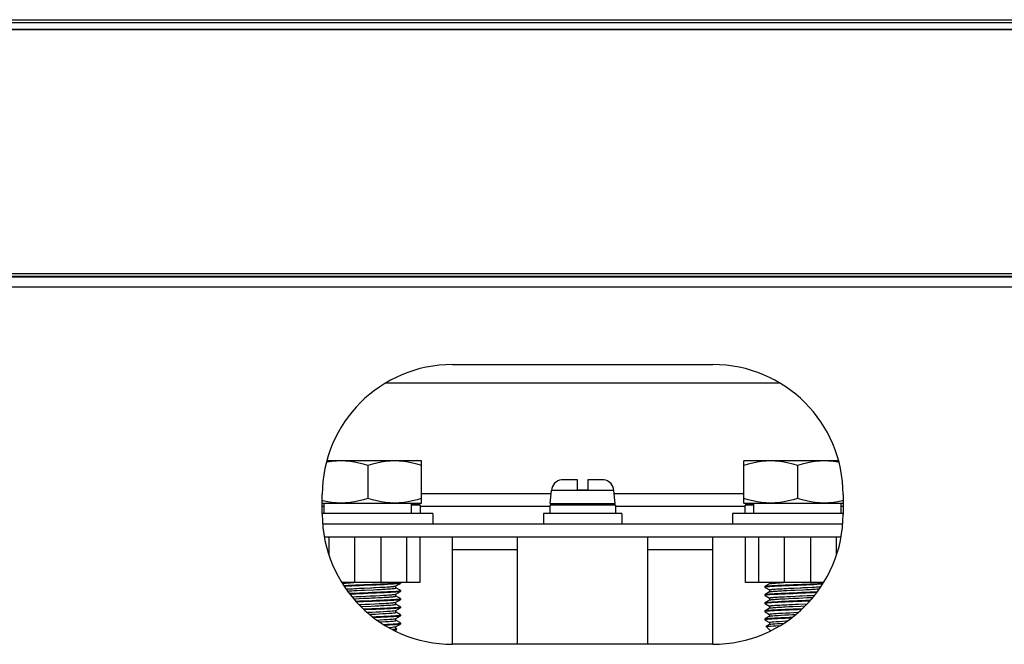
# Model space of a CAD drawing. Extents: x -4139 to -1089, y -1564 to 1941.
# Tile 146 of 160: x -3031 to -2880, y 1829 to 1925. Entities that reach past the tile are written whole.
import ezdxf

# ---------------------------------------------------------------- set-up
doc = ezdxf.new("R2010")
doc.units = 0
doc.header["$LTSCALE"] = 23.1
for name, color, linetype in [('BUS_BAR_CE5M_W_A_2_1_1_AM_', 7, 'CONTINUOUS'), ('BUS_BAR_CE5M_W_A_2_2_1_AM_', 7, 'CONTINUOUS'), ('BUS_BAR_CE5M_W_A_2_3_1_AM_', 7, 'CONTINUOUS'), ('E_INSULATOR_DJY-02C_2_1_AM', 7, 'CONTINUOUS'), ('HOLDER_SE5M_PCB_A_5_1_1_AM', 7, 'CONTINUOUS'), ('LDZHJ_SZCYZT_M6X14_3_1_AM_', 7, 'CONTINUOUS'), ('LSZHJ_SZCLJT_M10X20_1_1_AM', 7, 'CONTINUOUS'), ('SE5M_BOTTOM_A_3_1_1_AM_0', 7, 'CONTINUOUS'), ('SE5M_BOTTOM_COVER_A_4_1_1_', 7, 'CONTINUOUS'), ('SE5M_BOTTOM_COVER_A_4_3_1_', 7, 'CONTINUOUS')]:
    doc.layers.add(name, color=color, linetype=linetype)

msp = doc.modelspace()

# ---------------------------------------------------------------- linework, layer by layer
at = {"layer": 'BUS_BAR_CE5M_W_A_2_1_1_AM_', "color": 7}
for p, q in [((-2984.33, 1847.91), (-2904.45, 1847.91)), ((-2984.08, 1845.91), (-2904.7, 1845.91))]:
    msp.add_line(p, q, dxfattribs=at)
at = {"layer": 'BUS_BAR_CE5M_W_A_2_1_1_AM_', "color": 2}
for p, q in [((-2954.39, 1843.91), (-2964.39, 1843.91)), ((-2924.39, 1843.91), (-2934.39, 1843.91))]:
    msp.add_line(p, q, dxfattribs=at)
at = {"layer": 'BUS_BAR_CE5M_W_A_2_2_1_AM_', "color": 2}
for p, q in [((-2983.39, 1845.91), (-2983.39, 1843.18)), ((-2979.39, 1838.91), (-2979.39, 1845.91)), ((-2975.39, 1845.91), (-2975.39, 1838.91)), ((-2971.39, 1838.91), (-2971.39, 1845.91))]:
    msp.add_line(p, q, dxfattribs=at)
at = {"layer": 'BUS_BAR_CE5M_W_A_2_2_1_AM_', "color": 7}
for p, q in [((-2969.39, 1845.91), (-2969.39, 1838.91)), ((-2969.39, 1838.91), (-2981.41, 1838.91))]:
    msp.add_line(p, q, dxfattribs=at)
at = {"layer": 'BUS_BAR_CE5M_W_A_2_3_1_AM_', "color": 7}
for p, q in [((-2919.39, 1838.91), (-2919.39, 1845.91)), ((-2907.37, 1838.91), (-2919.39, 1838.91))]:
    msp.add_line(p, q, dxfattribs=at)
at = {"layer": 'BUS_BAR_CE5M_W_A_2_3_1_AM_', "color": 2}
for p, q in [((-2917.39, 1845.91), (-2917.39, 1838.91)), ((-2913.39, 1838.91), (-2913.39, 1845.91)), ((-2909.39, 1845.91), (-2909.39, 1838.91)), ((-2905.39, 1843.18), (-2905.39, 1845.91))]:
    msp.add_line(p, q, dxfattribs=at)
at = {"layer": 'E_INSULATOR_DJY-02C_2_1_AM', "color": 7}
for p, q in [((-2964.39, 1829.41), (-2964.39, 1845.91)), ((-2954.39, 1829.41), (-2954.39, 1845.91)), ((-2934.39, 1829.41), (-2934.39, 1845.91)), ((-2924.39, 1829.41), (-2924.39, 1845.91))]:
    msp.add_line(p, q, dxfattribs=at)
at = {"layer": 'HOLDER_SE5M_PCB_A_5_1_1_AM', "color": 7}
for p, q in [((-2974.59, 1869.61), (-2914.19, 1869.61)), ((-2984.09, 1850.61), (-2984.39, 1850.61)), ((-2949.41, 1850.61), (-2969.34, 1850.61)), ((-2919.41, 1850.61), (-2939.34, 1850.61)), ((-2904.39, 1850.61), (-2904.73, 1850.61))]:
    msp.add_line(p, q, dxfattribs=at)
at = {"layer": 'HOLDER_SE5M_PCB_A_5_1_1_AM', "color": 2}
for p, q in [((-2969.14, 1852.61), (-2949.23, 1852.61)), ((-2939.55, 1852.61), (-2919.64, 1852.61))]:
    msp.add_line(p, q, dxfattribs=at)
at = {"layer": 'LDZHJ_SZCYZT_M6X14_3_1_AM_', "color": 7}
for p, q in [((-2947.62, 1854.68), (-2947.63, 1854.69)), ((-2945.19, 1854.71), (-2947.29, 1854.71)), ((-2945.19, 1853.11), (-2945.19, 1854.71)), ((-2943.59, 1854.71), (-2943.59, 1853.11)), ((-2941.49, 1854.71), (-2943.59, 1854.71)), ((-2941.15, 1854.69), (-2941.16, 1854.68)), ((-2949.37, 1851.03), (-2949.19, 1853.06)), ((-2943.59, 1853.11), (-2945.19, 1853.11)), ((-2939.41, 1851.03), (-2939.59, 1853.06)), ((-2969.34, 1850.81), (-2970.73, 1850.81)), ((-2969.41, 1851.03), (-2969.42, 1851.11)), ((-2969.34, 1850.81), (-2969.34, 1849.51)), ((-2949.41, 1849.51), (-2949.41, 1850.81)), ((-2939.34, 1850.81), (-2949.41, 1850.81)), ((-2939.34, 1850.81), (-2939.34, 1849.51)), ((-2919.41, 1849.51), (-2919.41, 1850.81)), ((-2918.09, 1850.81), (-2919.41, 1850.81)), ((-2919.37, 1851.03), (-2919.36, 1851.11)), ((-2950.39, 1849.51), (-2950.39, 1847.91)), ((-2938.39, 1849.51), (-2950.39, 1849.51)), ((-2938.39, 1849.51), (-2938.39, 1847.91))]:
    msp.add_line(p, q, dxfattribs=at)
at = {"layer": 'LDZHJ_SZCYZT_M6X14_3_1_AM_', "color": 2}
for p, q in [((-2939.59, 1853.06), (-2949.19, 1853.06)), ((-2970.73, 1851.03), (-2969.41, 1851.03)), ((-2949.37, 1851.03), (-2939.41, 1851.03)), ((-2919.37, 1851.03), (-2918.09, 1851.03))]:
    msp.add_line(p, q, dxfattribs=at)
at = {"layer": 'LDZHJ_SZCYZT_M6X14_3_1_AM_', "color": 7}
for points in [[(-2947.29, 1854.71), (-2947.35, 1854.71), (-2947.4, 1854.7), (-2947.46, 1854.7), (-2947.51, 1854.7), (-2947.57, 1854.69), (-2947.62, 1854.68)], [(-2941.16, 1854.68), (-2941.21, 1854.69), (-2941.27, 1854.7), (-2941.32, 1854.7), (-2941.38, 1854.7), (-2941.43, 1854.71), (-2941.49, 1854.71)]]:
    msp.add_lwpolyline(points, dxfattribs=at)
for centre, radius, start, end in [((-2947.4, 1852.91), 1.8, 97.5072, 175), ((-2941.38, 1852.91), 1.8, 5, 82.4928), ((-2969.61, 1851.01), 0.2, 285, 360), ((-2949.17, 1851.01), 0.2, 180, 255), ((-2939.61, 1851.01), 0.2, 285, 360), ((-2919.17, 1851.01), 0.2, 180, 255)]:
    msp.add_arc(centre, radius, start, end, dxfattribs=at)
at = {"layer": 'LSZHJ_SZCLJT_M10X20_1_1_AM', "color": 7}
for p, q in [((-2969.14, 1857.61), (-2983.7, 1857.61)), ((-2969.14, 1851.11), (-2969.14, 1857.61)), ((-2919.64, 1851.11), (-2919.64, 1857.61)), ((-2905.08, 1857.61), (-2919.64, 1857.61)), ((-2977.39, 1856.87), (-2977.39, 1851.84)), ((-2911.39, 1856.87), (-2911.39, 1851.84)), ((-2984.39, 1851.11), (-2969.14, 1851.11)), ((-2984.09, 1849.51), (-2984.09, 1851.11)), ((-2970.73, 1851.11), (-2970.73, 1849.51)), ((-2919.64, 1851.11), (-2904.39, 1851.11)), ((-2918.09, 1849.51), (-2918.09, 1851.11)), ((-2904.73, 1851.11), (-2904.73, 1849.51)), ((-2967.39, 1849.51), (-2984.39, 1849.51)), ((-2967.39, 1849.51), (-2967.39, 1847.91)), ((-2921.39, 1849.51), (-2921.39, 1847.91)), ((-2904.39, 1849.51), (-2921.39, 1849.51)), ((-2980.74, 1837.9), (-2980.59, 1837.91)), ((-2980.59, 1837.91), (-2980.38, 1837.93)), ((-2980.38, 1837.93), (-2980.09, 1837.95)), ((-2980.09, 1837.95), (-2979.77, 1837.96)), ((-2979.88, 1838.89), (-2979.53, 1838.91)), ((-2979.77, 1837.96), (-2979.43, 1837.98)), ((-2979.43, 1837.98), (-2979.08, 1838)), ((-2979.08, 1838), (-2978.71, 1838.02)), ((-2979.02, 1837.68), (-2978.43, 1837.71)), ((-2978.43, 1837.71), (-2977.83, 1837.74)), ((-2977.83, 1837.74), (-2976.6, 1837.8)), ((-2976.6, 1837.8), (-2976, 1837.83)), ((-2976.2, 1838.14), (-2975.56, 1838.17)), ((-2975.56, 1838.17), (-2975.04, 1838.19)), ((-2975.04, 1838.19), (-2974.72, 1838.21)), ((-2974.72, 1838.21), (-2974.43, 1838.23)), ((-2974.43, 1838.23), (-2974.15, 1838.25)), ((-2974.15, 1838.25), (-2973.97, 1838.26)), ((-2973.97, 1838.26), (-2973.8, 1838.28)), ((-2973.8, 1838.28), (-2973.69, 1838.28)), ((-2973.69, 1838.28), (-2973.59, 1838.29)), ((-2973.59, 1838.29), (-2973.5, 1838.3)), ((-2973.08, 1838.38), (-2972.4, 1838.77)), ((-2973.07, 1838.07), (-2973.07, 1838.38)), ((-2972.43, 1837.71), (-2973.07, 1838.08)), ((-2972.4, 1838.77), (-2972.43, 1838.76)), ((-2972.4, 1837.7), (-2972.43, 1837.71)), ((-2972.39, 1838.78), (-2972.4, 1838.77)), ((-2972.39, 1837.68), (-2972.4, 1837.7)), ((-2972.39, 1838.91), (-2972.39, 1838.78)), ((-2972.39, 1837.68), (-2972.39, 1837.53)), ((-2916.39, 1838.31), (-2916.38, 1838.32)), ((-2916.39, 1838.31), (-2916.39, 1838.16)), ((-2916.39, 1838.16), (-2916.38, 1838.14)), ((-2915.7, 1838.71), (-2916.38, 1838.32)), ((-2916.38, 1838.32), (-2916.35, 1838.33)), ((-2916.38, 1838.15), (-2915.72, 1837.76)), ((-2915.71, 1838.91), (-2915.71, 1838.7)), ((-2915.71, 1837.77), (-2915.71, 1837.45)), ((-2915.21, 1837.87), (-2915.11, 1837.87)), ((-2915.11, 1837.87), (-2915.01, 1837.88)), ((-2915.01, 1837.88), (-2914.9, 1837.89)), ((-2914.9, 1837.89), (-2914.78, 1837.9)), ((-2914.78, 1837.9), (-2914.59, 1837.91)), ((-2914.59, 1837.91), (-2914.38, 1837.93)), ((-2914.38, 1837.93), (-2914.09, 1837.95)), ((-2914.09, 1837.95), (-2913.77, 1837.96)), ((-2913.88, 1838.89), (-2913.53, 1838.91)), ((-2913.77, 1837.96), (-2913.43, 1837.98)), ((-2913.43, 1837.98), (-2913.08, 1838)), ((-2913.08, 1838), (-2912.71, 1838.02)), ((-2913.02, 1837.68), (-2912.43, 1837.71)), ((-2912.43, 1837.71), (-2911.83, 1837.74)), ((-2911.83, 1837.74), (-2910.6, 1837.8)), ((-2910.6, 1837.8), (-2910, 1837.83)), ((-2910.2, 1838.14), (-2909.83, 1838.15)), ((-2909.83, 1838.15), (-2909.13, 1838.19)), ((-2909.13, 1838.19), (-2908.8, 1838.21)), ((-2908.8, 1838.21), (-2908.5, 1838.23)), ((-2908.5, 1838.23), (-2908.22, 1838.24)), ((-2908.22, 1838.24), (-2908.03, 1838.26)), ((-2908.03, 1838.26), (-2907.85, 1838.27)), ((-2907.85, 1838.27), (-2907.77, 1838.28)), ((-2979.84, 1836.71), (-2979.53, 1836.73)), ((-2979.58, 1836.41), (-2979.31, 1836.42)), ((-2979.53, 1836.73), (-2979.18, 1836.75)), ((-2979.31, 1836.42), (-2978.73, 1836.45)), ((-2978.73, 1836.45), (-2978.13, 1836.48)), ((-2978.63, 1836.77), (-2978.44, 1836.78)), ((-2978.44, 1836.78), (-2977.77, 1836.81)), ((-2977.77, 1836.81), (-2977.08, 1836.84)), ((-2977.08, 1836.84), (-2976.69, 1836.86)), ((-2976.69, 1836.86), (-2976.21, 1836.88)), ((-2976.27, 1836.56), (-2975.68, 1836.59)), ((-2976.21, 1836.88), (-2975.57, 1836.92)), ((-2975.68, 1836.59), (-2975.13, 1836.62)), ((-2975.57, 1836.92), (-2974.97, 1836.95)), ((-2974.97, 1836.95), (-2974.51, 1836.98)), ((-2974.51, 1836.98), (-2974.23, 1836.99)), ((-2974.23, 1836.99), (-2974.03, 1837.01)), ((-2974.03, 1837.01), (-2973.91, 1837.02)), ((-2973.91, 1837.02), (-2973.8, 1837.02)), ((-2973.8, 1837.02), (-2973.69, 1837.03)), ((-2973.69, 1837.03), (-2973.6, 1837.04)), ((-2973.08, 1837.13), (-2972.4, 1837.52)), ((-2973.08, 1835.88), (-2972.4, 1836.27)), ((-2973.07, 1836.82), (-2973.07, 1837.13)), ((-2972.4, 1836.45), (-2973.06, 1836.83)), ((-2972.4, 1837.52), (-2972.43, 1837.51)), ((-2972.4, 1836.27), (-2972.43, 1836.26)), ((-2972.39, 1837.53), (-2972.4, 1837.52)), ((-2972.39, 1836.43), (-2972.4, 1836.45)), ((-2972.39, 1836.28), (-2972.4, 1836.27)), ((-2972.39, 1836.43), (-2972.39, 1836.28)), ((-2916.39, 1837.06), (-2916.38, 1837.07)), ((-2916.39, 1837.06), (-2916.39, 1836.91)), ((-2916.39, 1836.91), (-2916.38, 1836.89)), ((-2915.7, 1837.46), (-2916.38, 1837.07)), ((-2916.38, 1837.07), (-2916.35, 1837.08)), ((-2916.38, 1836.89), (-2915.72, 1836.51)), ((-2915.7, 1836.21), (-2916.38, 1835.82)), ((-2915.71, 1836.52), (-2915.71, 1836.2)), ((-2915.21, 1836.61), (-2915.12, 1836.62)), ((-2915.12, 1836.62), (-2915.02, 1836.63)), ((-2915.02, 1836.63), (-2914.85, 1836.65)), ((-2914.85, 1836.65), (-2914.66, 1836.66)), ((-2914.66, 1836.66), (-2914.46, 1836.67)), ((-2914.46, 1836.67), (-2914.25, 1836.69)), ((-2914.25, 1836.69), (-2914.02, 1836.7)), ((-2914.02, 1836.7), (-2913.78, 1836.71)), ((-2913.78, 1836.71), (-2913.45, 1836.73)), ((-2913.45, 1836.73), (-2913, 1836.75)), ((-2913.31, 1836.42), (-2912.73, 1836.45)), ((-2912.73, 1836.45), (-2912.13, 1836.48)), ((-2912.63, 1836.77), (-2912.44, 1836.78)), ((-2912.44, 1836.78), (-2911.77, 1836.81)), ((-2911.77, 1836.81), (-2911.08, 1836.84)), ((-2910.69, 1836.86), (-2909.93, 1836.9)), ((-2910.57, 1836.55), (-2909.97, 1836.58)), ((-2909.97, 1836.58), (-2909.4, 1836.61)), ((-2909.93, 1836.9), (-2909.31, 1836.93)), ((-2909.4, 1836.61), (-2909.01, 1836.63)), ((-2909.31, 1836.93), (-2908.74, 1836.96)), ((-2978.77, 1835.52), (-2978.36, 1835.54)), ((-2978.47, 1835.21), (-2976.89, 1835.28)), ((-2977.68, 1835.57), (-2977.09, 1835.59)), ((-2977.09, 1835.59), (-2975.67, 1835.66)), ((-2975.67, 1835.66), (-2974.9, 1835.7)), ((-2974.9, 1835.7), (-2974.59, 1835.72)), ((-2974.59, 1835.72), (-2974.37, 1835.73)), ((-2974.37, 1835.73), (-2974.17, 1835.75)), ((-2974.17, 1835.75), (-2973.98, 1835.76)), ((-2973.98, 1835.76), (-2973.86, 1835.77)), ((-2973.86, 1835.77), (-2973.76, 1835.78)), ((-2973.76, 1835.78), (-2973.65, 1835.79)), ((-2973.65, 1835.79), (-2973.56, 1835.8)), ((-2973.56, 1835.8), (-2973.47, 1835.81)), ((-2973.08, 1834.63), (-2973.07, 1834.63)), ((-2973.07, 1835.57), (-2973.07, 1835.88)), ((-2972.4, 1835.19), (-2973.07, 1835.58)), ((-2973.07, 1834.63), (-2972.4, 1835.02)), ((-2973.07, 1834.32), (-2973.07, 1834.64)), ((-2972.4, 1835.02), (-2972.43, 1835.01)), ((-2972.39, 1835.18), (-2972.4, 1835.2)), ((-2972.39, 1835.03), (-2972.4, 1835.02)), ((-2972.39, 1835.18), (-2972.39, 1835.03)), ((-2916.39, 1835.81), (-2916.38, 1835.82)), ((-2916.39, 1835.81), (-2916.39, 1835.66)), ((-2916.39, 1835.66), (-2916.38, 1835.64)), ((-2916.39, 1834.56), (-2916.38, 1834.57)), ((-2916.39, 1834.56), (-2916.39, 1834.41)), ((-2916.38, 1835.82), (-2916.35, 1835.83)), ((-2916.38, 1835.65), (-2916.33, 1835.62)), ((-2915.7, 1834.96), (-2916.38, 1834.57)), ((-2916.38, 1834.57), (-2916.35, 1834.58)), ((-2916.33, 1835.62), (-2915.71, 1835.26)), ((-2915.71, 1835.27), (-2915.71, 1834.95)), ((-2915.26, 1835.36), (-2915.17, 1835.37)), ((-2915.17, 1835.37), (-2915.07, 1835.38)), ((-2915.07, 1835.38), (-2914.97, 1835.39)), ((-2914.97, 1835.39), (-2914.85, 1835.4)), ((-2914.85, 1835.4), (-2914.73, 1835.4)), ((-2914.73, 1835.4), (-2914.54, 1835.42)), ((-2914.54, 1835.42), (-2914.33, 1835.43)), ((-2914.33, 1835.43), (-2914.11, 1835.44)), ((-2914.11, 1835.44), (-2913.79, 1835.46)), ((-2913.79, 1835.46), (-2913.37, 1835.49)), ((-2913.37, 1835.49), (-2913.01, 1835.5)), ((-2913.29, 1835.17), (-2912.72, 1835.2)), ((-2913.01, 1835.5), (-2912.64, 1835.52)), ((-2912.72, 1835.2), (-2912.12, 1835.23)), ((-2912.64, 1835.52), (-2912.17, 1835.54)), ((-2912.17, 1835.54), (-2911.68, 1835.57)), ((-2912.12, 1835.23), (-2910.89, 1835.28)), ((-2911.68, 1835.57), (-2911.29, 1835.58)), ((-2911.29, 1835.58), (-2909.88, 1835.65)), ((-2910.89, 1835.28), (-2910.2, 1835.32)), ((-2977.16, 1834.02), (-2976.24, 1834.06)), ((-2973.08, 1833.38), (-2973.07, 1833.38)), ((-2973.07, 1833.38), (-2972.4, 1833.77)), ((-2973.07, 1833.07), (-2973.07, 1833.39)), ((-2972.4, 1833.95), (-2973.06, 1834.33)), ((-2972.4, 1832.7), (-2973.06, 1833.08)), ((-2972.4, 1833.77), (-2972.43, 1833.76)), ((-2972.39, 1833.93), (-2972.4, 1833.95)), ((-2972.39, 1833.78), (-2972.4, 1833.77)), ((-2972.39, 1833.93), (-2972.39, 1833.78)), ((-2916.39, 1834.41), (-2916.38, 1834.39)), ((-2916.39, 1833.31), (-2916.38, 1833.32)), ((-2916.39, 1833.31), (-2916.39, 1833.16)), ((-2916.39, 1833.16), (-2916.38, 1833.14)), ((-2916.38, 1834.39), (-2915.72, 1834.01)), ((-2915.7, 1833.71), (-2916.38, 1833.32)), ((-2916.38, 1833.32), (-2916.35, 1833.33)), ((-2916.38, 1833.14), (-2915.72, 1832.76)), ((-2915.71, 1834.02), (-2915.71, 1833.7)), ((-2915.7, 1833.71), (-2915.61, 1833.74)), ((-2973.23, 1831.47), (-2972.94, 1831.75)), ((-2973.08, 1832.13), (-2972.4, 1832.52)), ((-2973.07, 1831.82), (-2973.07, 1832.13)), ((-2972.95, 1831.76), (-2973.06, 1831.83)), ((-2972.98, 1831.74), (-2972.94, 1831.75)), ((-2972.57, 1832.63), (-2972.43, 1832.66)), ((-2972.43, 1832.66), (-2972.39, 1832.68)), ((-2972.39, 1832.68), (-2972.4, 1832.7)), ((-2972.39, 1832.53), (-2972.4, 1832.52)), ((-2972.39, 1832.68), (-2972.39, 1832.53)), ((-2915.7, 1832.46), (-2916.23, 1832.16)), ((-2916.23, 1832.15), (-2916.23, 1832.16)), ((-2915.55, 1831.47), (-2916.23, 1832.15)), ((-2915.71, 1832.77), (-2915.71, 1832.45)), ((-2915.7, 1832.46), (-2915.64, 1832.49)), ((-2914.71, 1832.25), (-2914.07, 1832.28)), ((-2914, 1832.63), (-2913.46, 1832.66))]:
    msp.add_line(p, q, dxfattribs=at)
for points in [[(-2981.51, 1857.61), (-2982.22, 1857.58), (-2982.92, 1857.52), (-2983.6, 1857.41), (-2983.76, 1857.38)], [(-2977.39, 1856.87), (-2978.08, 1857.09), (-2978.76, 1857.27), (-2979.43, 1857.41), (-2980.11, 1857.52), (-2980.81, 1857.58), (-2981.51, 1857.61)], [(-2973.26, 1857.61), (-2973.97, 1857.58), (-2974.67, 1857.52), (-2975.35, 1857.41), (-2976.02, 1857.27), (-2976.7, 1857.09), (-2977.39, 1856.87)], [(-2969.14, 1856.87), (-2969.83, 1857.09), (-2970.51, 1857.27), (-2971.18, 1857.41), (-2971.86, 1857.52), (-2972.56, 1857.58), (-2973.26, 1857.61)], [(-2915.51, 1857.61), (-2916.22, 1857.58), (-2916.92, 1857.52), (-2917.6, 1857.41), (-2918.27, 1857.27), (-2918.95, 1857.09), (-2919.64, 1856.87)], [(-2911.39, 1856.87), (-2912.08, 1857.09), (-2912.76, 1857.27), (-2913.43, 1857.41), (-2914.11, 1857.52), (-2914.81, 1857.58), (-2915.51, 1857.61)], [(-2907.26, 1857.61), (-2907.97, 1857.58), (-2908.67, 1857.52), (-2909.35, 1857.41), (-2910.02, 1857.27), (-2910.7, 1857.09), (-2911.39, 1856.87)], [(-2905.02, 1857.38), (-2905.18, 1857.41), (-2905.86, 1857.52), (-2906.56, 1857.58), (-2907.26, 1857.61)], [(-2981.51, 1851.11), (-2982.22, 1851.13), (-2982.91, 1851.2), (-2983.59, 1851.3), (-2984.27, 1851.45), (-2984.39, 1851.48)], [(-2977.39, 1851.84), (-2978.08, 1851.63), (-2978.76, 1851.45), (-2979.44, 1851.3), (-2980.12, 1851.2), (-2980.81, 1851.13), (-2981.51, 1851.11)], [(-2973.26, 1851.11), (-2973.97, 1851.13), (-2974.66, 1851.2), (-2975.34, 1851.3), (-2976.02, 1851.45), (-2976.7, 1851.63), (-2977.39, 1851.84)], [(-2969.14, 1851.84), (-2969.83, 1851.63), (-2970.51, 1851.45), (-2971.19, 1851.3), (-2971.87, 1851.2), (-2972.56, 1851.13), (-2973.26, 1851.11)], [(-2915.51, 1851.11), (-2916.22, 1851.13), (-2916.91, 1851.2), (-2917.59, 1851.3), (-2918.27, 1851.45), (-2918.95, 1851.63), (-2919.64, 1851.84)], [(-2911.39, 1851.84), (-2912.08, 1851.63), (-2912.76, 1851.45), (-2913.44, 1851.3), (-2914.12, 1851.2), (-2914.81, 1851.13), (-2915.51, 1851.11)], [(-2907.26, 1851.11), (-2907.97, 1851.13), (-2908.66, 1851.2), (-2909.34, 1851.3), (-2910.02, 1851.45), (-2910.7, 1851.63), (-2911.39, 1851.84)], [(-2904.39, 1851.48), (-2904.51, 1851.45), (-2905.19, 1851.3), (-2905.87, 1851.2), (-2906.56, 1851.13), (-2907.26, 1851.11)], [(-2981.33, 1838.78), (-2981.26, 1838.79), (-2981.12, 1838.8), (-2980.95, 1838.82), (-2980.77, 1838.83), (-2980.57, 1838.85), (-2980.35, 1838.86), (-2980.12, 1838.87), (-2979.88, 1838.89)], [(-2981.12, 1838.45), (-2980.92, 1838.46), (-2980.42, 1838.49), (-2979.88, 1838.52), (-2979.29, 1838.54), (-2978.67, 1838.57), (-2978.03, 1838.59), (-2976.73, 1838.65)], [(-2976.73, 1838.5), (-2978.03, 1838.44), (-2978.67, 1838.42), (-2979.29, 1838.39), (-2979.87, 1838.37), (-2980.42, 1838.34), (-2980.92, 1838.31), (-2981.03, 1838.31)], [(-2980.53, 1837.6), (-2980.31, 1837.61), (-2980.08, 1837.63), (-2979.83, 1837.64), (-2979.57, 1837.66), (-2979.3, 1837.67), (-2979.02, 1837.68)], [(-2978.71, 1838.02), (-2978.14, 1838.05), (-2978.05, 1838.05), (-2977.95, 1838.05), (-2976.97, 1838.1)], [(-2976.97, 1838.1), (-2976.87, 1838.1), (-2976.78, 1838.11), (-2976.49, 1838.12)], [(-2976.73, 1838.65), (-2976.08, 1838.67), (-2975.47, 1838.7), (-2974.88, 1838.72), (-2974.34, 1838.75), (-2973.85, 1838.78), (-2973.42, 1838.8), (-2973.06, 1838.83), (-2972.77, 1838.85), (-2972.56, 1838.88)], [(-2972.43, 1838.76), (-2972.56, 1838.73), (-2972.78, 1838.7), (-2973.07, 1838.68), (-2973.44, 1838.65), (-2973.87, 1838.63), (-2974.36, 1838.6), (-2974.91, 1838.57), (-2975.49, 1838.55), (-2976.09, 1838.52), (-2976.73, 1838.5)], [(-2976.73, 1837.4), (-2976.08, 1837.42), (-2975.47, 1837.45), (-2974.88, 1837.47), (-2974.34, 1837.5), (-2973.85, 1837.53), (-2973.42, 1837.55), (-2973.06, 1837.58), (-2972.77, 1837.6), (-2972.56, 1837.63)], [(-2976.49, 1838.12), (-2976.39, 1838.13), (-2976.2, 1838.14)], [(-2976, 1837.83), (-2975.71, 1837.84), (-2975.44, 1837.85), (-2975.17, 1837.87), (-2974.91, 1837.88), (-2974.67, 1837.9), (-2974.44, 1837.91), (-2974.23, 1837.92), (-2974.03, 1837.94), (-2973.85, 1837.95), (-2973.68, 1837.97), (-2973.54, 1837.98), (-2973.41, 1837.99), (-2973.3, 1838.01), (-2973.21, 1838.02), (-2973.14, 1838.04), (-2973.1, 1838.05), (-2973.07, 1838.06), (-2973.07, 1838.07)], [(-2973.5, 1838.3), (-2973.46, 1838.31), (-2973.42, 1838.31), (-2973.38, 1838.32), (-2973.35, 1838.32), (-2973.31, 1838.32), (-2973.28, 1838.33), (-2973.25, 1838.33), (-2973.22, 1838.34), (-2973.2, 1838.34), (-2973.18, 1838.35), (-2973.16, 1838.35), (-2973.14, 1838.36), (-2973.12, 1838.36), (-2973.11, 1838.37), (-2973.1, 1838.37), (-2973.09, 1838.38), (-2973.08, 1838.38)], [(-2972.56, 1838.88), (-2972.43, 1838.91), (-2972.43, 1838.91)], [(-2972.56, 1837.63), (-2972.43, 1837.66), (-2972.39, 1837.68)], [(-2916.22, 1838.21), (-2916.35, 1838.18), (-2916.39, 1838.16)], [(-2916.35, 1838.33), (-2916.22, 1838.36), (-2916.01, 1838.39), (-2915.72, 1838.41), (-2915.35, 1838.44), (-2914.92, 1838.46), (-2914.42, 1838.49), (-2913.88, 1838.52), (-2913.29, 1838.54), (-2912.67, 1838.57), (-2912.03, 1838.59), (-2911.38, 1838.62), (-2910.73, 1838.65), (-2910.08, 1838.67), (-2909.47, 1838.7), (-2908.88, 1838.72), (-2908.34, 1838.75), (-2907.85, 1838.78), (-2907.44, 1838.8)], [(-2907.54, 1838.65), (-2907.87, 1838.63), (-2908.36, 1838.6), (-2908.91, 1838.57), (-2909.49, 1838.55), (-2910.09, 1838.52), (-2910.73, 1838.5), (-2911.38, 1838.47), (-2912.03, 1838.44), (-2912.67, 1838.42), (-2913.29, 1838.39), (-2913.87, 1838.37), (-2914.42, 1838.34), (-2914.92, 1838.31), (-2915.35, 1838.29), (-2915.71, 1838.26), (-2916.01, 1838.24), (-2916.22, 1838.21)], [(-2915.71, 1837.77), (-2915.71, 1837.77), (-2915.71, 1837.77), (-2915.71, 1837.78), (-2915.7, 1837.78), (-2915.69, 1837.79), (-2915.68, 1837.79), (-2915.67, 1837.8), (-2915.65, 1837.8), (-2915.63, 1837.81), (-2915.61, 1837.81), (-2915.59, 1837.81), (-2915.57, 1837.82), (-2915.54, 1837.82), (-2915.51, 1837.83), (-2915.48, 1837.83), (-2915.45, 1837.84), (-2915.41, 1837.84), (-2915.38, 1837.85), (-2915.34, 1837.85), (-2915.29, 1837.86), (-2915.25, 1837.86), (-2915.21, 1837.87)], [(-2915.7, 1838.71), (-2915.69, 1838.72), (-2915.65, 1838.73)], [(-2915.65, 1838.73), (-2915.59, 1838.75), (-2915.5, 1838.76), (-2915.39, 1838.78), (-2915.26, 1838.79), (-2915.12, 1838.8), (-2914.95, 1838.82), (-2914.77, 1838.83), (-2914.57, 1838.85), (-2914.35, 1838.86), (-2914.12, 1838.87), (-2913.88, 1838.89)], [(-2915.64, 1837.49), (-2915.57, 1837.5), (-2915.48, 1837.51), (-2915.37, 1837.53), (-2915.24, 1837.54), (-2915.09, 1837.56), (-2914.92, 1837.57), (-2914.74, 1837.58), (-2914.53, 1837.6), (-2914.31, 1837.61), (-2914.08, 1837.63), (-2913.83, 1837.64), (-2913.57, 1837.66), (-2913.3, 1837.67), (-2913.02, 1837.68)], [(-2912.71, 1838.02), (-2912.14, 1838.05), (-2912.05, 1838.05), (-2911.95, 1838.05), (-2910.97, 1838.1)], [(-2910.97, 1838.1), (-2910.87, 1838.1), (-2910.78, 1838.11), (-2910.58, 1838.12)], [(-2910.58, 1838.12), (-2910.49, 1838.12), (-2910.39, 1838.13), (-2910.2, 1838.14)], [(-2910, 1837.83), (-2909.71, 1837.84), (-2909.44, 1837.85), (-2909.17, 1837.87), (-2908.91, 1837.88), (-2908.67, 1837.9), (-2908.44, 1837.91), (-2908.23, 1837.92), (-2908.03, 1837.94), (-2908.01, 1837.94)], [(-2980.26, 1837.25), (-2979.88, 1837.27), (-2979.29, 1837.29), (-2978.67, 1837.32), (-2978.03, 1837.34), (-2976.73, 1837.4)], [(-2978.05, 1837.19), (-2978.69, 1837.17), (-2979.3, 1837.14), (-2979.89, 1837.12), (-2980.15, 1837.1)], [(-2979.27, 1836.04), (-2978.69, 1836.07), (-2978.05, 1836.09)], [(-2979.18, 1836.75), (-2978.73, 1836.77), (-2978.63, 1836.77)], [(-2978.13, 1836.48), (-2977.51, 1836.51), (-2977.19, 1836.52), (-2976.88, 1836.53), (-2976.27, 1836.56)], [(-2972.43, 1837.51), (-2972.56, 1837.48), (-2972.77, 1837.45), (-2973.06, 1837.43), (-2973.42, 1837.4), (-2973.85, 1837.38), (-2974.35, 1837.35), (-2974.9, 1837.32), (-2975.49, 1837.3), (-2976.11, 1837.27), (-2976.75, 1837.25), (-2978.05, 1837.19)], [(-2978.05, 1836.09), (-2976.75, 1836.15), (-2976.11, 1836.17), (-2975.5, 1836.2), (-2974.92, 1836.22), (-2974.37, 1836.25), (-2973.88, 1836.28), (-2973.44, 1836.3), (-2973.07, 1836.33), (-2972.78, 1836.35), (-2972.56, 1836.38)], [(-2972.43, 1836.26), (-2972.56, 1836.23), (-2972.77, 1836.2), (-2973.06, 1836.18), (-2973.42, 1836.15), (-2973.85, 1836.13), (-2974.35, 1836.1), (-2974.9, 1836.07), (-2975.49, 1836.05), (-2976.11, 1836.02), (-2976.75, 1836), (-2978.05, 1835.94)], [(-2975.13, 1836.62), (-2974.87, 1836.63), (-2974.63, 1836.65), (-2974.4, 1836.66), (-2974.19, 1836.68), (-2973.99, 1836.69), (-2973.81, 1836.71), (-2973.65, 1836.72), (-2973.5, 1836.73), (-2973.38, 1836.75), (-2973.27, 1836.76), (-2973.19, 1836.78), (-2973.13, 1836.79), (-2973.09, 1836.8), (-2973.07, 1836.82), (-2973.07, 1836.82)], [(-2973.6, 1837.04), (-2973.55, 1837.05), (-2973.51, 1837.05), (-2973.47, 1837.06), (-2973.43, 1837.06), (-2973.39, 1837.07), (-2973.35, 1837.07), (-2973.32, 1837.08), (-2973.29, 1837.08), (-2973.26, 1837.08), (-2973.23, 1837.09), (-2973.2, 1837.09), (-2973.18, 1837.1), (-2973.16, 1837.1), (-2973.14, 1837.11), (-2973.12, 1837.11), (-2973.11, 1837.12), (-2973.1, 1837.12), (-2973.09, 1837.12), (-2973.08, 1837.13)], [(-2972.56, 1836.38), (-2972.43, 1836.41), (-2972.39, 1836.43)], [(-2916.22, 1836.96), (-2916.35, 1836.93), (-2916.39, 1836.91)], [(-2916.35, 1837.08), (-2916.22, 1837.11), (-2916.01, 1837.14), (-2915.72, 1837.16), (-2915.35, 1837.19), (-2914.92, 1837.21), (-2914.42, 1837.24), (-2913.88, 1837.27), (-2913.29, 1837.29), (-2912.67, 1837.32), (-2912.03, 1837.34), (-2911.38, 1837.37), (-2910.73, 1837.4), (-2910.08, 1837.42), (-2909.47, 1837.45), (-2908.88, 1837.47), (-2908.34, 1837.5), (-2908.32, 1837.5)], [(-2916.35, 1835.83), (-2916.22, 1835.86), (-2916.01, 1835.89), (-2915.72, 1835.91), (-2915.35, 1835.94), (-2914.92, 1835.96), (-2914.42, 1835.99), (-2913.87, 1836.02), (-2913.29, 1836.04), (-2912.69, 1836.07), (-2912.05, 1836.09), (-2911.4, 1836.12), (-2910.75, 1836.15), (-2910.11, 1836.17), (-2909.38, 1836.2)], [(-2908.44, 1837.35), (-2908.9, 1837.32), (-2909.49, 1837.3), (-2910.11, 1837.27), (-2910.75, 1837.25), (-2911.4, 1837.22), (-2912.05, 1837.19), (-2912.69, 1837.17), (-2913.3, 1837.14), (-2913.89, 1837.12), (-2914.43, 1837.09), (-2914.93, 1837.06), (-2915.36, 1837.04), (-2915.72, 1837.01), (-2916.01, 1836.99), (-2916.22, 1836.96)], [(-2915.71, 1836.52), (-2915.71, 1836.52), (-2915.71, 1836.52), (-2915.71, 1836.53), (-2915.7, 1836.53), (-2915.69, 1836.54), (-2915.68, 1836.54), (-2915.67, 1836.55), (-2915.65, 1836.55), (-2915.63, 1836.56), (-2915.61, 1836.56), (-2915.59, 1836.57), (-2915.57, 1836.57), (-2915.54, 1836.57), (-2915.51, 1836.58), (-2915.48, 1836.58), (-2915.45, 1836.59), (-2915.42, 1836.59), (-2915.38, 1836.6), (-2915.34, 1836.6), (-2915.3, 1836.61), (-2915.26, 1836.61), (-2915.21, 1836.61)], [(-2915.7, 1837.46), (-2915.68, 1837.47), (-2915.64, 1837.49)], [(-2915.7, 1836.21), (-2915.69, 1836.22), (-2915.64, 1836.23)], [(-2915.64, 1836.23), (-2915.58, 1836.25), (-2915.49, 1836.26), (-2915.38, 1836.28), (-2915.26, 1836.29), (-2915.11, 1836.31), (-2914.94, 1836.32), (-2914.76, 1836.33), (-2914.55, 1836.35), (-2914.33, 1836.36), (-2914.09, 1836.38), (-2913.84, 1836.39), (-2913.58, 1836.41), (-2913.31, 1836.42)], [(-2913, 1836.75), (-2912.73, 1836.77), (-2912.63, 1836.77)], [(-2912.13, 1836.48), (-2911.51, 1836.51), (-2911.19, 1836.52), (-2910.57, 1836.55)], [(-2911.08, 1836.84), (-2910.89, 1836.85), (-2910.69, 1836.86)], [(-2978.05, 1835.94), (-2978.69, 1835.92), (-2979.14, 1835.9)], [(-2978.36, 1835.54), (-2977.78, 1835.56), (-2977.68, 1835.57)], [(-2978.09, 1834.84), (-2976.76, 1834.9), (-2976.12, 1834.92), (-2975.5, 1834.95), (-2974.92, 1834.97), (-2974.37, 1835), (-2973.88, 1835.03), (-2973.44, 1835.05), (-2973.07, 1835.08), (-2972.78, 1835.1), (-2972.56, 1835.13)], [(-2972.43, 1835.01), (-2972.56, 1834.98), (-2972.77, 1834.95), (-2973.06, 1834.93), (-2973.42, 1834.9), (-2973.85, 1834.88), (-2974.35, 1834.85), (-2974.89, 1834.82), (-2975.49, 1834.8), (-2976.11, 1834.77), (-2976.75, 1834.75), (-2977.94, 1834.7)], [(-2977.51, 1834.32), (-2977.34, 1834.33), (-2976.71, 1834.36), (-2976.1, 1834.39), (-2975.52, 1834.42), (-2974.97, 1834.45), (-2974.48, 1834.48), (-2974.04, 1834.51), (-2973.68, 1834.54), (-2973.4, 1834.56), (-2973.2, 1834.59), (-2973.09, 1834.62), (-2973.08, 1834.63)], [(-2976.89, 1835.28), (-2976.29, 1835.31), (-2975.7, 1835.34)], [(-2975.7, 1835.34), (-2975.42, 1835.35), (-2975.16, 1835.37), (-2974.9, 1835.38), (-2974.66, 1835.4), (-2974.43, 1835.41), (-2974.22, 1835.43), (-2974.02, 1835.44), (-2973.84, 1835.45), (-2973.67, 1835.47), (-2973.52, 1835.48), (-2973.4, 1835.5), (-2973.29, 1835.51), (-2973.2, 1835.52), (-2973.13, 1835.54), (-2973.09, 1835.55), (-2973.07, 1835.57), (-2973.07, 1835.57)], [(-2973.47, 1835.81), (-2973.43, 1835.81), (-2973.39, 1835.82), (-2973.36, 1835.82), (-2973.32, 1835.82), (-2973.29, 1835.83), (-2973.26, 1835.83), (-2973.23, 1835.84), (-2973.21, 1835.84), (-2973.18, 1835.85), (-2973.16, 1835.85), (-2973.14, 1835.86), (-2973.12, 1835.86), (-2973.11, 1835.86), (-2973.1, 1835.87), (-2973.09, 1835.87), (-2973.08, 1835.88)], [(-2972.56, 1835.13), (-2972.43, 1835.16), (-2972.39, 1835.18)], [(-2916.22, 1835.71), (-2916.35, 1835.68), (-2916.39, 1835.66)], [(-2916.35, 1834.58), (-2916.22, 1834.61), (-2916.01, 1834.64), (-2915.72, 1834.66), (-2915.36, 1834.69), (-2914.92, 1834.71), (-2914.43, 1834.74), (-2913.88, 1834.77), (-2913.3, 1834.79), (-2912.69, 1834.82), (-2912.05, 1834.84), (-2911.4, 1834.87), (-2910.63, 1834.9)], [(-2909.51, 1836.05), (-2910.11, 1836.02), (-2910.75, 1836), (-2911.4, 1835.97), (-2912.05, 1835.94), (-2912.69, 1835.92), (-2913.31, 1835.89), (-2913.89, 1835.87), (-2914.43, 1835.84), (-2914.93, 1835.81), (-2915.36, 1835.79), (-2915.72, 1835.76), (-2916.01, 1835.74), (-2916.22, 1835.71)], [(-2910.8, 1834.74), (-2911.4, 1834.72), (-2912.05, 1834.69), (-2912.69, 1834.67), (-2913.31, 1834.64), (-2913.89, 1834.62), (-2914.44, 1834.59), (-2914.93, 1834.56), (-2915.36, 1834.54), (-2915.72, 1834.51), (-2916.01, 1834.49), (-2916.22, 1834.46)], [(-2915.71, 1835.27), (-2915.71, 1835.27), (-2915.71, 1835.27), (-2915.71, 1835.28), (-2915.7, 1835.28), (-2915.69, 1835.29), (-2915.68, 1835.29), (-2915.67, 1835.3), (-2915.65, 1835.3), (-2915.64, 1835.31), (-2915.62, 1835.31), (-2915.6, 1835.31), (-2915.57, 1835.32), (-2915.55, 1835.32), (-2915.52, 1835.33), (-2915.49, 1835.33), (-2915.46, 1835.34), (-2915.42, 1835.34), (-2915.39, 1835.35), (-2915.35, 1835.35), (-2915.31, 1835.35), (-2915.26, 1835.36)], [(-2915.7, 1834.96), (-2915.68, 1834.97), (-2915.63, 1834.99)], [(-2915.63, 1834.99), (-2915.56, 1835), (-2915.48, 1835.01), (-2915.37, 1835.03), (-2915.24, 1835.04), (-2915.09, 1835.06), (-2914.92, 1835.07), (-2914.73, 1835.09), (-2914.53, 1835.1), (-2914.31, 1835.11), (-2914.07, 1835.13), (-2913.82, 1835.14), (-2913.56, 1835.16), (-2913.29, 1835.17)], [(-2976.69, 1833.65), (-2976.12, 1833.67), (-2975.51, 1833.7), (-2974.92, 1833.72), (-2974.37, 1833.75), (-2973.88, 1833.78), (-2973.44, 1833.8), (-2973.07, 1833.83), (-2972.78, 1833.85), (-2972.56, 1833.88)], [(-2972.43, 1833.76), (-2972.56, 1833.73), (-2972.77, 1833.7), (-2973.06, 1833.68), (-2973.42, 1833.65), (-2973.84, 1833.63), (-2974.33, 1833.6), (-2974.87, 1833.58), (-2975.46, 1833.55), (-2976.08, 1833.52), (-2976.51, 1833.51)], [(-2976.24, 1834.06), (-2975.64, 1834.09), (-2975.07, 1834.12), (-2974.56, 1834.15), (-2974.11, 1834.18), (-2973.73, 1834.21), (-2973.43, 1834.24), (-2973.22, 1834.27), (-2973.09, 1834.3), (-2973.07, 1834.32)], [(-2976.02, 1833.14), (-2975.49, 1833.17), (-2974.95, 1833.2), (-2974.45, 1833.23), (-2974.02, 1833.26), (-2973.66, 1833.29), (-2973.39, 1833.32), (-2973.19, 1833.34), (-2973.09, 1833.37), (-2973.08, 1833.38)], [(-2975.6, 1832.85), (-2975.22, 1832.87), (-2974.7, 1832.89), (-2974.24, 1832.92), (-2973.84, 1832.95), (-2973.52, 1832.98), (-2973.28, 1833.01), (-2973.13, 1833.04), (-2973.07, 1833.07), (-2973.07, 1833.07)], [(-2972.56, 1833.88), (-2972.43, 1833.91), (-2972.39, 1833.93)], [(-2916.22, 1834.46), (-2916.35, 1834.43), (-2916.39, 1834.41)], [(-2916.22, 1833.21), (-2916.35, 1833.18), (-2916.39, 1833.16)], [(-2916.35, 1833.33), (-2916.22, 1833.36), (-2916.01, 1833.39), (-2915.72, 1833.41), (-2915.36, 1833.44), (-2914.93, 1833.46), (-2914.43, 1833.49), (-2913.88, 1833.52), (-2913.3, 1833.54), (-2912.69, 1833.57), (-2912.16, 1833.59)], [(-2912.36, 1833.43), (-2912.66, 1833.42), (-2913.28, 1833.39), (-2913.87, 1833.37), (-2914.42, 1833.34), (-2914.91, 1833.31), (-2915.34, 1833.29), (-2915.71, 1833.26), (-2916, 1833.24), (-2916.22, 1833.21)], [(-2915.71, 1834.02), (-2915.68, 1834.04), (-2915.56, 1834.07), (-2915.35, 1834.1), (-2915.05, 1834.13), (-2914.68, 1834.16), (-2914.24, 1834.19), (-2913.73, 1834.22), (-2913.18, 1834.24), (-2912.59, 1834.27), (-2911.97, 1834.3), (-2911.34, 1834.33), (-2911.25, 1834.34)], [(-2915.61, 1833.74), (-2915.43, 1833.77), (-2915.17, 1833.8), (-2914.81, 1833.83), (-2914.39, 1833.86), (-2913.9, 1833.89), (-2913.35, 1833.92), (-2912.76, 1833.95), (-2912.14, 1833.98), (-2911.64, 1834)], [(-2975.01, 1832.47), (-2974.45, 1832.5), (-2973.93, 1832.52), (-2973.48, 1832.55), (-2973.1, 1832.58), (-2972.79, 1832.6), (-2972.57, 1832.63)], [(-2972.4, 1832.52), (-2972.44, 1832.5), (-2972.59, 1832.48), (-2972.83, 1832.45), (-2973.17, 1832.42), (-2973.59, 1832.39), (-2974.08, 1832.36), (-2974.65, 1832.34), (-2974.79, 1832.33)], [(-2974.21, 1831.99), (-2974.01, 1832.01), (-2973.65, 1832.04), (-2973.38, 1832.07), (-2973.18, 1832.1), (-2973.08, 1832.13)], [(-2973.71, 1831.71), (-2973.64, 1831.72), (-2973.36, 1831.75), (-2973.17, 1831.78), (-2973.08, 1831.81), (-2973.07, 1831.82)], [(-2973.65, 1831.68), (-2973.62, 1831.69), (-2973.32, 1831.7), (-2973.11, 1831.72), (-2972.98, 1831.74)], [(-2972.94, 1831.75), (-2972.94, 1831.76), (-2972.95, 1831.76)], [(-2916.23, 1832.16), (-2916.2, 1832.17), (-2916.08, 1832.18), (-2915.87, 1832.2), (-2915.56, 1832.22), (-2915.18, 1832.24), (-2914.71, 1832.25)], [(-2915.71, 1832.77), (-2915.68, 1832.79), (-2915.55, 1832.82), (-2915.33, 1832.85), (-2915.04, 1832.88), (-2914.66, 1832.91), (-2914.22, 1832.94), (-2913.71, 1832.97), (-2913.15, 1833), (-2912.96, 1833.01)], [(-2915.64, 1832.49), (-2915.47, 1832.52), (-2915.22, 1832.54), (-2914.89, 1832.57), (-2914.48, 1832.6), (-2914, 1832.63)]]:
    msp.add_lwpolyline(points, dxfattribs=at)
at = {"layer": 'SE5M_BOTTOM_A_3_1_1_AM_0', "color": 2}
for p, q in [((-3307.89, 1886.01), (-2762.89, 1886.01)), ((-2762.14, 1884.31), (-3308.64, 1884.31))]:
    msp.add_line(p, q, dxfattribs=at)
at = {"layer": 'SE5M_BOTTOM_A_3_1_1_AM_0', "color": 7}
for p, q in [((-3307.89, 1885.91), (-2762.89, 1885.91)), ((-2964.39, 1872.41), (-2924.39, 1872.41)), ((-2984.39, 1849.41), (-2984.39, 1852.41)), ((-2904.39, 1852.41), (-2904.39, 1849.41)), ((-2924.39, 1829.41), (-2964.39, 1829.41))]:
    msp.add_line(p, q, dxfattribs=at)
for centre, start, end in [((-2964.39, 1852.41), 90, 180), ((-2924.39, 1852.41), 0, 90), ((-2964.39, 1849.41), 180, 270), ((-2924.39, 1849.41), 270, 360)]:
    msp.add_arc(centre, 20, start, end, dxfattribs=at)
at = {"layer": 'SE5M_BOTTOM_COVER_A_4_1_1_', "color": 7}
for p, q in [((-3301.26, 1925.41), (-2856.39, 1925.41)), ((-3301.26, 1923.91), (-2856.39, 1923.91))]:
    msp.add_line(p, q, dxfattribs=at)
at = {"layer": 'SE5M_BOTTOM_COVER_A_4_1_1_', "color": 2}
msp.add_line((-2856.39, 1924.91), (-3301.26, 1924.91), dxfattribs=at)
at = {"layer": 'SE5M_BOTTOM_COVER_A_4_3_1_', "color": 7}
for p, q in [((-2856.39, 1923.91), (-3301.26, 1923.91)), ((-3230.89, 1886.41), (-2762.89, 1886.41))]:
    msp.add_line(p, q, dxfattribs=at)

doc.saveas('drawing.dxf')
